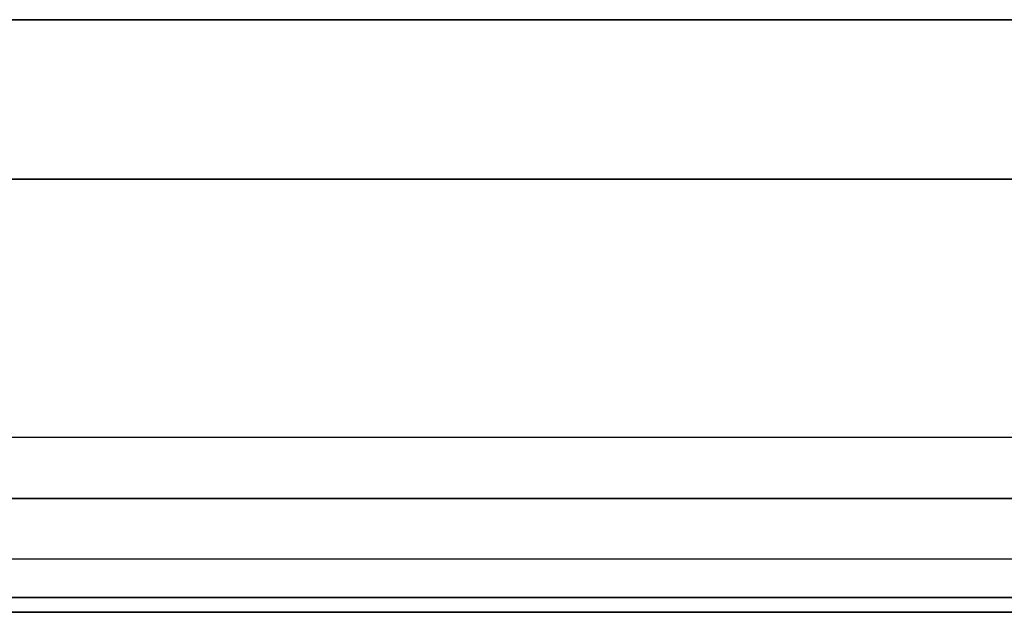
# Model space of a CAD drawing. Header units: millimetres. Extents: x 0 to 1524, y 0 to 1016.
# Tile 99 of 256: x 716.13 to 722.61, y 76.21 to 80.11. Entities that reach past the tile are written whole.
import ezdxf

# ---------------------------------------------------------------- set-up
doc = ezdxf.new("R2010")
doc.units = ezdxf.units.MM
doc.header["$LTSCALE"] = 83.82
doc.layers.get('0').update_dxf_attribs({"linetype": 'CONTINUOUS'})

msp = doc.modelspace()

# ---------------------------------------------------------------- linework, layer by layer
at = {"color": 6, "linetype": 'CONTINUOUS'}
for p, q in [((713.8944, 80.107), (727.0944, 80.107)), ((727.0944, 80.107), (713.8944, 80.107)), ((713.8944, 80.107), (727.0944, 80.107)), ((727.0944, 80.107), (713.8944, 80.107)), ((714.4894, 80.107), (726.4994, 80.107)), ((726.4994, 80.107), (714.4894, 80.107)), ((714.4894, 80.107), (726.4994, 80.107)), ((726.4994, 80.107), (714.4894, 80.107)), ((726.3194, 79.057), (714.6694, 79.057)), ((714.6694, 79.057), (726.3194, 79.057)), ((726.3194, 79.057), (714.6694, 79.057)), ((714.6694, 79.057), (726.3194, 79.057)), ((726.9949, 76.3044), (713.9939, 76.3044)), ((713.9939, 76.3044), (726.9949, 76.3044)), ((726.9949, 76.3044), (713.9939, 76.3044)), ((713.9939, 76.3044), (726.9949, 76.3044)), ((713.9939, 76.207), (726.9949, 76.207)), ((726.9949, 76.207), (713.9939, 76.207)), ((713.9939, 76.207), (726.9949, 76.207)), ((726.9949, 76.207), (713.9939, 76.207))]:
    msp.add_line(p, q, dxfattribs=at)
at = {"color": 7, "linetype": 'CONTINUOUS'}
for p, q in [((714.4944, 79.057), (726.4944, 79.057)), ((726.4944, 79.057), (714.4944, 79.057)), ((714.4944, 79.057), (726.4944, 79.057)), ((726.4944, 79.057), (714.4944, 79.057)), ((974.3944, 77.357), (546.3944, 77.357)), ((726.4169, 76.957), (714.5719, 76.957)), ((714.5719, 76.957), (726.4169, 76.957)), ((726.4169, 76.957), (714.5719, 76.957)), ((714.5719, 76.957), (726.4169, 76.957)), ((966.3944, 76.557), (554.3944, 76.557)), ((966.3944, 76.557), (554.3944, 76.557))]:
    msp.add_line(p, q, dxfattribs=at)
at = {"color": 4, "linetype": 'CONTINUOUS'}
for p, q in [((727.7444, 76.207), (713.2444, 76.207)), ((713.2444, 76.207), (727.7444, 76.207)), ((727.7444, 76.207), (713.2444, 76.207)), ((713.2444, 76.207), (727.7444, 76.207)), ((727.5444, 76.207), (713.4444, 76.207)), ((713.4444, 76.207), (727.5444, 76.207)), ((727.5444, 76.207), (713.4444, 76.207)), ((713.4444, 76.207), (727.5444, 76.207))]:
    msp.add_line(p, q, dxfattribs=at)
for points in [[(717.5044, 76.207), (717.513, 76.207), (717.5383, 76.207), (717.5796, 76.207), (717.6362, 76.207), (717.7041, 76.207), (717.7815, 76.207), (717.8654, 76.207), (717.9544, 76.207), (718.0418, 76.207), (718.1259, 76.207), (718.2034, 76.207), (718.2726, 76.207), (718.3283, 76.207), (718.3698, 76.207), (718.3955, 76.207), (718.4044, 76.207)], [(718.4044, 76.207), (718.3958, 76.207), (718.3704, 76.207), (718.3292, 76.207), (718.2726, 76.207), (718.2047, 76.207), (718.1273, 76.207), (718.0433, 76.207), (717.9544, 76.207), (717.867, 76.207), (717.7829, 76.207), (717.7054, 76.207), (717.6362, 76.207), (717.5804, 76.207), (717.5389, 76.207), (717.5133, 76.207), (717.5044, 76.207)], [(717.5044, 76.207), (717.513, 76.207), (717.5383, 76.207), (717.5796, 76.207), (717.6362, 76.207), (717.7041, 76.207), (717.7815, 76.207), (717.8654, 76.207), (717.9544, 76.207), (718.0418, 76.207), (718.1259, 76.207), (718.2034, 76.207), (718.2726, 76.207), (718.3283, 76.207), (718.3698, 76.207), (718.3955, 76.207), (718.4044, 76.207)], [(718.4044, 76.207), (718.3958, 76.207), (718.3704, 76.207), (718.3292, 76.207), (718.2726, 76.207), (718.2047, 76.207), (718.1273, 76.207), (718.0433, 76.207), (717.9544, 76.207), (717.867, 76.207), (717.7829, 76.207), (717.7054, 76.207), (717.6362, 76.207), (717.5804, 76.207), (717.5389, 76.207), (717.5133, 76.207), (717.5044, 76.207)], [(722.5844, 76.207), (722.593, 76.207), (722.6183, 76.207), (722.6596, 76.207), (722.7162, 76.207), (722.7841, 76.207), (722.8615, 76.207), (722.9454, 76.207), (723.0344, 76.207), (723.1218, 76.207), (723.2059, 76.207), (723.2834, 76.207), (723.3526, 76.207), (723.4083, 76.207), (723.4498, 76.207), (723.4755, 76.207), (723.4844, 76.207)], [(723.4844, 76.207), (723.4758, 76.207), (723.4504, 76.207), (723.4092, 76.207), (723.3526, 76.207), (723.2847, 76.207), (723.2073, 76.207), (723.1233, 76.207), (723.0344, 76.207), (722.947, 76.207), (722.8629, 76.207), (722.7854, 76.207), (722.7162, 76.207), (722.6604, 76.207), (722.6189, 76.207), (722.5933, 76.207), (722.5844, 76.207)], [(722.5844, 76.207), (722.593, 76.207), (722.6183, 76.207), (722.6596, 76.207), (722.7162, 76.207), (722.7841, 76.207), (722.8615, 76.207), (722.9454, 76.207), (723.0344, 76.207), (723.1218, 76.207), (723.2059, 76.207), (723.2834, 76.207), (723.3526, 76.207), (723.4083, 76.207), (723.4498, 76.207), (723.4755, 76.207), (723.4844, 76.207)], [(723.4844, 76.207), (723.4758, 76.207), (723.4504, 76.207), (723.4092, 76.207), (723.3526, 76.207), (723.2847, 76.207), (723.2073, 76.207), (723.1233, 76.207), (723.0344, 76.207), (722.947, 76.207), (722.8629, 76.207), (722.7854, 76.207), (722.7162, 76.207), (722.6604, 76.207), (722.6189, 76.207), (722.5933, 76.207), (722.5844, 76.207)]]:
    msp.add_lwpolyline(points, dxfattribs=at)

doc.saveas('drawing.dxf')
